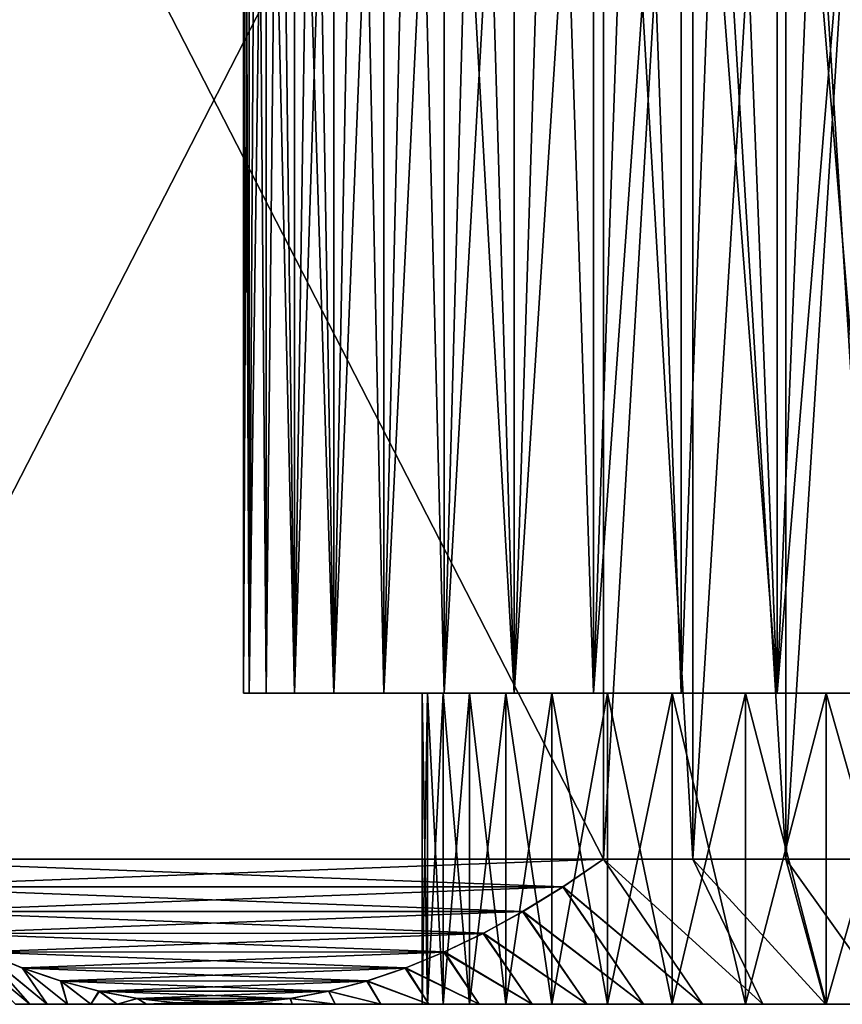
# Model space of a CAD drawing. Header units: metres. Extents: x -105 to 105, y -68 to 103.
# Tile 50 of 256: x -89 to -82, y 68 to 77. Entities that reach past the tile are written whole.
import ezdxf

# ---------------------------------------------------------------- set-up
doc = ezdxf.new("R2010")
doc.units = ezdxf.units.M
doc.layers.add('solid_FIT-BATH-150_SW0001', color=7, linetype='CONTINUOUS')

msp = doc.modelspace()

# ---------------------------------------------------------------- linework, layer by layer
at = {"layer": 'solid_FIT-BATH-150_SW0001'}
for points in [[(-84.17543, 82.82724, 12.404189), (-90.939308, 82.82724, 0.688814), (-90.939308, 69.644539, 0.688814)], [(-84.17543, 69.644539, -13.811186), (-90.939308, 69.644539, -2.095811), (-90.939308, 82.82724, -2.095811)], [(-84.17543, 69.644539, -13.811186), (-90.939308, 82.82724, -2.095811), (-84.17543, 82.82724, -13.811186)], [(-84.17543, 82.82724, 12.404189), (-90.939308, 69.644539, 0.688814), (-84.17543, 69.644539, 12.404189)], [(-84.17543, 82.82724, 12.404189), (-84.17543, 69.644539, 12.404189), (-83.399002, 69.644539, 12.914751)], [(-83.399002, 82.82724, 12.914751), (-84.17543, 82.82724, 12.404189), (-83.399002, 69.644539, 12.914751)], [(-84.17543, 69.644539, -13.811186), (-84.17543, 82.82724, -13.811186), (-83.399002, 82.82724, -14.321748)], [(-83.399002, 69.644539, -14.321748), (-84.17543, 69.644539, -13.811186), (-83.399002, 82.82724, -14.321748)], [(-83.399002, 82.82724, 12.914751), (-83.399002, 69.644539, 12.914751), (-82.594246, 69.644539, 13.379377)], [(-82.594246, 82.82724, 13.379377), (-83.399002, 82.82724, 12.914751), (-82.594246, 69.644539, 13.379377)], [(-83.399002, 69.644539, -14.321748), (-83.399002, 82.82724, -14.321748), (-82.594246, 82.82724, -14.786374)], [(-82.594246, 69.644539, -14.786374), (-83.399002, 69.644539, -14.321748), (-82.594246, 82.82724, -14.786374)], [(-82.594246, 82.82724, 13.379377), (-82.594246, 69.644539, 13.379377), (-81.763878, 69.644539, 13.796501)], [(-82.594246, 82.82724, 13.379377), (-81.763878, 69.644539, 13.796501), (-81.763878, 82.82724, 13.796501)], [(-82.594246, 69.644539, -14.786374), (-81.763878, 82.82724, -15.203499), (-81.763878, 69.644539, -15.203499)], [(-82.594246, 69.644539, -14.786374), (-82.594246, 82.82724, -14.786374), (-81.763878, 82.82724, -15.203499)], [(-87.250488, 81.834221, 0.399042), (-87.25032, 71.085892, 0.400393), (-87.300003, 71.085892, -0.703498)], [(-87.300003, 81.834221, -0.703498), (-87.300003, 71.085892, -0.703498), (-87.25032, 71.085892, -1.807373)], [(-87.287613, 81.834221, -0.151673), (-87.300003, 71.085892, -0.703498), (-87.300003, 81.834221, -0.703498)], [(-87.287613, 81.834221, -0.151673), (-87.250488, 81.834221, 0.399042), (-87.300003, 71.085892, -0.703498)], [(-87.287613, 81.834221, -1.255324), (-87.300003, 81.834221, -0.703498), (-87.25032, 71.085892, -1.807373)], [(-87.287613, 81.834221, -1.255324), (-87.25032, 71.085892, -1.807373), (-87.250488, 81.834221, -1.806039)], [(-87.250488, 81.834221, 0.399042), (-87.18869, 81.834221, 0.947538), (-87.25032, 71.085892, 0.400393)], [(-87.250488, 81.834221, -1.806039), (-87.25032, 71.085892, -1.807373), (-87.18869, 81.834221, -2.354534)], [(-87.102341, 81.834221, 1.492709), (-87.102325, 71.085892, 1.492555), (-87.25032, 71.085892, 0.400393)], [(-87.18869, 81.834221, 0.947538), (-87.102341, 81.834221, 1.492709), (-87.25032, 71.085892, 0.400393)], [(-87.18869, 81.834221, -2.354534), (-87.25032, 71.085892, -1.807373), (-87.102333, 71.085892, -2.899518)], [(-87.18869, 81.834221, -2.354534), (-87.102333, 71.085892, -2.899518), (-87.102341, 81.834221, -2.899706)], [(-87.102341, 81.834221, 1.492709), (-86.991623, 81.834221, 2.033458), (-87.102325, 71.085892, 1.492555)], [(-87.102341, 81.834221, -2.899706), (-87.102333, 71.085892, -2.899518), (-86.856911, 71.085892, -3.975021)], [(-87.102341, 81.834221, -2.899706), (-86.856911, 71.085892, -3.975021), (-86.991623, 81.834221, -3.440455)], [(-86.991623, 81.834221, 2.033458), (-86.856895, 71.085892, 2.568079), (-87.102325, 71.085892, 1.492555)], [(-86.991623, 81.834221, 2.033458), (-86.856758, 81.834221, 2.568698), (-86.856895, 71.085892, 2.568079)], [(-86.991623, 81.834221, -3.440455), (-86.856911, 71.085892, -3.975021), (-86.856758, 81.834221, -3.975694)], [(-86.856758, 81.834221, -3.975694), (-86.856911, 71.085892, -3.975021), (-86.515396, 71.085892, -5.026103)], [(-86.515717, 81.834221, 3.618346), (-86.515358, 71.085892, 3.619195), (-86.856895, 71.085892, 2.568079)], [(-86.698013, 81.834221, 3.097349), (-86.515717, 81.834221, 3.618346), (-86.856895, 71.085892, 2.568079)], [(-86.856758, 81.834221, 2.568698), (-86.698013, 81.834221, 3.097349), (-86.856895, 71.085892, 2.568079)], [(-86.856758, 81.834221, -3.975694), (-86.515396, 71.085892, -5.026103), (-86.698013, 81.834221, -4.504345)], [(-86.698013, 81.834221, -4.504345), (-86.515396, 71.085892, -5.026103), (-86.515717, 81.834221, -5.025343)], [(-86.515717, 81.834221, 3.618346), (-86.310219, 81.834221, 4.130641), (-86.515358, 71.085892, 3.619195)], [(-86.515717, 81.834221, -5.025343), (-86.515396, 71.085892, -5.026103), (-86.310219, 81.834221, -5.537638)], [(-86.310219, 81.834221, -5.537638), (-86.515396, 71.085892, -5.026103), (-86.081779, 71.085892, -6.040457)], [(-86.081955, 81.834221, 4.633201), (-86.081741, 71.085892, 4.633541), (-86.515358, 71.085892, 3.619195)], [(-86.310219, 81.834221, 4.130641), (-86.081955, 81.834221, 4.633201), (-86.515358, 71.085892, 3.619195)], [(-86.310219, 81.834221, -5.537638), (-86.081779, 71.085892, -6.040457), (-86.081955, 81.834221, -6.040197)], [(-86.081955, 81.834221, 4.633201), (-85.831367, 81.834221, 5.125014), (-86.081741, 71.085892, 4.633541)], [(-86.081955, 81.834221, -6.040197), (-86.081779, 71.085892, -6.040457), (-85.831367, 81.834221, -6.532011)], [(-85.831367, 81.834221, -6.532011), (-86.081779, 71.085892, -6.040457), (-85.559166, 71.085892, -7.011631)], [(-85.55896, 81.834221, 5.60509), (-85.559097, 71.085892, 5.60474), (-86.081741, 71.085892, 4.633541)], [(-85.831367, 81.834221, 5.125014), (-85.55896, 81.834221, 5.60509), (-86.081741, 71.085892, 4.633541)], [(-85.831367, 81.834221, -6.532011), (-85.559166, 71.085892, -7.011631), (-85.55896, 81.834221, -7.012087)], [(-85.55896, 81.834221, -7.012087), (-85.559166, 71.085892, -7.011631), (-84.950905, 71.085892, -7.933261)], [(-84.950958, 81.834221, 6.52619), (-84.950775, 71.085892, 6.526443), (-85.559097, 71.085892, 5.60474)], [(-85.265297, 81.834221, 6.072463), (-84.950958, 81.834221, 6.52619), (-85.559097, 71.085892, 5.60474)], [(-85.55896, 81.834221, 5.60509), (-85.265297, 81.834221, 6.072463), (-85.559097, 71.085892, 5.60474)], [(-85.55896, 81.834221, -7.012087), (-84.950905, 71.085892, -7.933261), (-85.265297, 81.834221, -7.479459)], [(-85.265297, 81.834221, -7.479459), (-84.950905, 71.085892, -7.933261), (-84.950958, 81.834221, -7.933187)], [(-84.950958, 81.834221, 6.52619), (-84.616585, 81.834221, 6.965358), (-84.950775, 71.085892, 6.526443)], [(-84.950958, 81.834221, -7.933187), (-84.950905, 71.085892, -7.933261), (-84.616585, 81.834221, -8.372355)], [(-84.616585, 81.834221, -8.372355), (-84.950905, 71.085892, -7.933261), (-84.262367, 71.085892, -8.796528)], [(-84.262833, 81.834221, 7.389083), (-84.262268, 71.085892, 7.38965), (-84.950775, 71.085892, 6.526443)], [(-84.616585, 81.834221, 6.965358), (-84.262833, 81.834221, 7.389083), (-84.950775, 71.085892, 6.526443)], [(-84.616585, 81.834221, -8.372355), (-84.262367, 71.085892, -8.796528), (-84.262833, 81.834221, -8.79608)], [(-84.262833, 81.834221, 7.389083), (-83.890434, 81.834221, 7.796511), (-84.262268, 71.085892, 7.38965)], [(-84.262833, 81.834221, -8.79608), (-84.262367, 71.085892, -8.796528), (-83.890434, 81.834221, -9.203507)], [(-83.890434, 81.834221, -9.203507), (-84.262367, 71.085892, -8.796528), (-83.500244, 71.085892, -9.593655)], [(-83.50013, 81.834221, 8.186821), (-83.500137, 71.085892, 8.186758), (-84.262268, 71.085892, 7.38965)], [(-83.890434, 81.834221, 7.796511), (-83.50013, 81.834221, 8.186821), (-84.262268, 71.085892, 7.38965)], [(-83.890434, 81.834221, -9.203507), (-83.500244, 71.085892, -9.593655), (-83.50013, 81.834221, -9.593818)], [(-83.50013, 81.834221, -9.593818), (-83.500244, 71.085892, -9.593655), (-82.66954, 71.085892, -10.319492)], [(-83.092705, 81.834221, 8.559227), (-82.669395, 71.085892, 8.91261), (-83.500137, 71.085892, 8.186758)], [(-83.50013, 81.834221, 8.186821), (-83.092705, 81.834221, 8.559227), (-83.500137, 71.085892, 8.186758)], [(-83.50013, 81.834221, -9.593818), (-82.66954, 71.085892, -10.319492), (-83.092705, 81.834221, -9.966224)], [(-83.092705, 81.834221, 8.559227), (-82.668983, 81.834221, 8.912979), (-82.669395, 71.085892, 8.91261)], [(-83.092705, 81.834221, -9.966224), (-82.66954, 71.085892, -10.319492), (-82.668983, 81.834221, -10.319976)], [(-82.668983, 81.834221, -10.319976), (-82.66954, 71.085892, -10.319492), (-81.775444, 71.085892, -10.969099)], [(-81.776093, 81.834221, 9.561713), (-81.775299, 71.085892, 9.562198), (-82.669395, 71.085892, 8.91261)], [(-82.22982, 81.834221, 9.247366), (-81.776093, 81.834221, 9.561713), (-82.669395, 71.085892, 8.91261)], [(-82.668983, 81.834221, 8.912979), (-82.22982, 81.834221, 9.247366), (-82.669395, 71.085892, 8.91261)], [(-82.668983, 81.834221, -10.319976), (-81.775444, 71.085892, -10.969099), (-82.22982, 81.834221, -10.654363)], [(-82.22982, 81.834221, -10.654363), (-81.775444, 71.085892, -10.969099), (-81.776093, 81.834221, -10.96871)], [(-87.300003, 71.085892, -0.703498), (-85.75, 71.085892, -0.703498), (-85.703972, 71.085892, -1.696703)], [(-87.300003, 71.085892, -0.703498), (-87.25032, 71.085892, 0.400393), (-85.75, 71.085892, -0.703498)], [(-87.25032, 71.085892, -1.807373), (-87.300003, 71.085892, -0.703498), (-85.703972, 71.085892, -1.696703)], [(-87.25032, 71.085892, 0.400393), (-85.566971, 71.085892, 1.271545), (-85.703972, 71.085892, 0.289691)], [(-87.25032, 71.085892, 0.400393), (-87.102325, 71.085892, 1.492555), (-85.566971, 71.085892, 1.271545)], [(-87.25032, 71.085892, 0.400393), (-85.703972, 71.085892, 0.289691), (-85.75, 71.085892, -0.703498)], [(-87.25032, 71.085892, -1.807373), (-85.703972, 71.085892, -1.696703), (-85.566963, 71.085892, -2.678575)], [(-87.102333, 71.085892, -2.899518), (-87.25032, 71.085892, -1.807373), (-85.566963, 71.085892, -2.678575)], [(-87.102333, 71.085892, -2.899518), (-85.566963, 71.085892, -2.678575), (-85.33979, 71.085892, -3.644712)], [(-86.856911, 71.085892, -3.975021), (-87.102333, 71.085892, -2.899518), (-85.33979, 71.085892, -3.644712)], [(-87.102325, 71.085892, 1.492555), (-85.339806, 71.085892, 2.23766), (-85.566971, 71.085892, 1.271545)], [(-87.102325, 71.085892, 1.492555), (-86.856895, 71.085892, 2.568079), (-85.339806, 71.085892, 2.23766)], [(-86.856911, 71.085892, -3.975021), (-85.33979, 71.085892, -3.644712), (-85.02372, 71.085892, -4.58764)], [(-86.515396, 71.085892, -5.026103), (-86.856911, 71.085892, -3.975021), (-85.02372, 71.085892, -4.58764)], [(-86.856895, 71.085892, 2.568079), (-85.02375, 71.085892, 3.180558), (-85.339806, 71.085892, 2.23766)], [(-86.856895, 71.085892, 2.568079), (-86.515358, 71.085892, 3.619195), (-85.02375, 71.085892, 3.180558)], [(-86.515396, 71.085892, -5.026103), (-85.02372, 71.085892, -4.58764), (-84.622894, 71.085892, -5.495338)], [(-86.081779, 71.085892, -6.040457), (-86.515396, 71.085892, -5.026103), (-84.622894, 71.085892, -5.495338)], [(-86.515358, 71.085892, 3.619195), (-84.62294, 71.085892, 4.088253), (-85.02375, 71.085892, 3.180558)], [(-86.515358, 71.085892, 3.619195), (-86.081741, 71.085892, 4.633541), (-84.62294, 71.085892, 4.088253)], [(-86.081779, 71.085892, -6.040457), (-84.622894, 71.085892, -5.495338), (-84.140076, 71.085892, -6.362138)], [(-85.559166, 71.085892, -7.011631), (-86.081779, 71.085892, -6.040457), (-84.140076, 71.085892, -6.362138)], [(-86.081741, 71.085892, 4.633541), (-84.140144, 71.085892, 4.955034), (-84.62294, 71.085892, 4.088253)], [(-86.081741, 71.085892, 4.633541), (-85.559097, 71.085892, 5.60474), (-84.140144, 71.085892, 4.955034)], [(-85.703972, 71.085892, 0.289691), (-85.703972, 68.385887, 0.289707), (-85.75, 68.385887, -0.703498)], [(-85.75, 71.085892, -0.703498), (-85.75, 68.385887, -0.703498), (-85.703972, 68.385887, -1.696688)], [(-85.75, 71.085892, -0.703498), (-85.703972, 71.085892, 0.289691), (-85.75, 68.385887, -0.703498)], [(-85.703972, 71.085892, -1.696703), (-85.75, 71.085892, -0.703498), (-85.703972, 68.385887, -1.696688)], [(-85.566971, 71.085892, 1.271545), (-85.566963, 68.385887, 1.271578), (-85.703972, 68.385887, 0.289707)], [(-85.703972, 71.085892, 0.289691), (-85.566971, 71.085892, 1.271545), (-85.703972, 68.385887, 0.289707)], [(-85.703972, 71.085892, -1.696703), (-85.703972, 68.385887, -1.696688), (-85.566971, 68.385887, -2.678541)], [(-85.566963, 71.085892, -2.678575), (-85.703972, 71.085892, -1.696703), (-85.566971, 68.385887, -2.678541)], [(-85.566971, 71.085892, 1.271545), (-85.339806, 71.085892, 2.23766), (-85.566963, 68.385887, 1.271578)], [(-85.566963, 71.085892, -2.678575), (-85.566971, 68.385887, -2.678541), (-85.339806, 68.385887, -3.644656)], [(-85.339806, 71.085892, 2.23766), (-85.33979, 68.385887, 2.237715), (-85.566963, 68.385887, 1.271578)], [(-85.33979, 71.085892, -3.644712), (-85.566963, 71.085892, -2.678575), (-85.339806, 68.385887, -3.644656)], [(-85.559166, 71.085892, -7.011631), (-84.140076, 71.085892, -6.362138), (-83.578255, 71.085892, -7.182376)], [(-84.950905, 71.085892, -7.933261), (-85.559166, 71.085892, -7.011631), (-83.578255, 71.085892, -7.182376)], [(-85.559097, 71.085892, 5.60474), (-83.578384, 71.085892, 5.775209), (-84.140144, 71.085892, 4.955034)], [(-85.559097, 71.085892, 5.60474), (-84.950775, 71.085892, 6.526443), (-83.578384, 71.085892, 5.775209)], [(-85.339806, 71.085892, 2.23766), (-85.02375, 71.085892, 3.180558), (-85.33979, 68.385887, 2.237715)], [(-85.33979, 71.085892, -3.644712), (-85.339806, 68.385887, -3.644656), (-85.02375, 68.385887, -4.587554)], [(-85.02375, 71.085892, 3.180558), (-85.02372, 68.385887, 3.180644), (-85.33979, 68.385887, 2.237715)], [(-85.02372, 71.085892, -4.58764), (-85.33979, 71.085892, -3.644712), (-85.02375, 68.385887, -4.587554)], [(-85.02375, 71.085892, 3.180558), (-84.62294, 71.085892, 4.088253), (-85.02372, 68.385887, 3.180644)], [(-85.02372, 71.085892, -4.58764), (-85.02375, 68.385887, -4.587554), (-84.62294, 68.385887, -5.49525)], [(-84.62294, 71.085892, 4.088253), (-84.622894, 68.385887, 4.088341), (-85.02372, 68.385887, 3.180644)], [(-84.622894, 71.085892, -5.495338), (-85.02372, 71.085892, -4.58764), (-84.62294, 68.385887, -5.49525)], [(-84.950905, 71.085892, -7.933261), (-83.578255, 71.085892, -7.182376), (-82.943932, 71.085892, -7.946107)], [(-84.950905, 71.085892, -7.933261), (-82.943932, 71.085892, -7.946107), (-82.242416, 71.085892, -8.647596)], [(-84.262367, 71.085892, -8.796528), (-84.950905, 71.085892, -7.933261), (-82.242416, 71.085892, -8.647596)], [(-84.950775, 71.085892, 6.526443), (-82.944038, 71.085892, 6.538987), (-83.578384, 71.085892, 5.775209)], [(-84.950775, 71.085892, 6.526443), (-84.262268, 71.085892, 7.38965), (-82.944038, 71.085892, 6.538987)], [(-84.62294, 71.085892, 4.088253), (-84.140144, 71.085892, 4.955034), (-84.622894, 68.385887, 4.088341)], [(-84.622894, 71.085892, -5.495338), (-84.62294, 68.385887, -5.49525), (-84.140144, 68.385887, -6.362031)], [(-84.140144, 71.085892, 4.955034), (-84.140076, 68.385887, 4.955142), (-84.622894, 68.385887, 4.088341)], [(-84.140076, 71.085892, -6.362138), (-84.622894, 71.085892, -5.495338), (-84.140144, 68.385887, -6.362031)], [(-84.262367, 71.085892, -8.796528), (-82.242416, 71.085892, -8.647596), (-81.478592, 71.085892, -9.28197)], [(-83.500244, 71.085892, -9.593655), (-84.262367, 71.085892, -8.796528), (-81.478592, 71.085892, -9.28197)], [(-84.262268, 71.085892, 7.38965), (-81.478798, 71.085892, 7.874815), (-82.242554, 71.085892, 7.240481)], [(-84.262268, 71.085892, 7.38965), (-83.500137, 71.085892, 8.186758), (-81.478798, 71.085892, 7.874815)], [(-84.262268, 71.085892, 7.38965), (-82.242554, 71.085892, 7.240481), (-82.944038, 71.085892, 6.538987)], [(-84.140144, 71.085892, 4.955034), (-83.578384, 71.085892, 5.775209), (-84.140076, 68.385887, 4.955142)], [(-84.140076, 71.085892, -6.362138), (-84.140144, 68.385887, -6.362031), (-83.578384, 68.385887, -7.182206)], [(-83.578384, 71.085892, 5.775209), (-83.578255, 68.385887, 5.77538), (-84.140076, 68.385887, 4.955142)], [(-83.578255, 71.085892, -7.182376), (-84.140076, 71.085892, -6.362138), (-83.578384, 68.385887, -7.182206)], [(-83.578384, 71.085892, 5.775209), (-82.944038, 71.085892, 6.538987), (-83.578255, 68.385887, 5.77538)], [(-83.578255, 71.085892, -7.182376), (-83.578384, 68.385887, -7.182206), (-82.944038, 68.385887, -7.945984)], [(-82.944038, 71.085892, 6.538987), (-82.943932, 68.385887, 6.539111), (-83.578255, 68.385887, 5.77538)], [(-82.943932, 71.085892, -7.946107), (-83.578255, 71.085892, -7.182376), (-82.944038, 68.385887, -7.945984)], [(-83.500244, 71.085892, -9.593655), (-81.478592, 71.085892, -9.28197), (-80.658447, 71.085892, -9.843697)], [(-82.66954, 71.085892, -10.319492), (-83.500244, 71.085892, -9.593655), (-80.658447, 71.085892, -9.843697)], [(-83.500137, 71.085892, 8.186758), (-80.6586, 71.085892, 8.4366), (-81.478798, 71.085892, 7.874815)], [(-83.500137, 71.085892, 8.186758), (-82.669395, 71.085892, 8.91261), (-80.6586, 71.085892, 8.4366)], [(-82.944038, 71.085892, 6.538987), (-82.242554, 71.085892, 7.240481), (-82.943932, 68.385887, 6.539111)], [(-82.943932, 71.085892, -7.946107), (-82.944038, 68.385887, -7.945984), (-82.242554, 68.385887, -8.647478)], [(-82.242554, 71.085892, 7.240481), (-82.242416, 68.385887, 7.2406), (-82.943932, 68.385887, 6.539111)], [(-82.242416, 71.085892, -8.647596), (-82.943932, 71.085892, -7.946107), (-82.242554, 68.385887, -8.647478)], [(-82.66954, 71.085892, -10.319492), (-80.658447, 71.085892, -9.843697), (-79.791664, 71.085892, -10.326477)], [(-82.66954, 71.085892, -10.319492), (-79.791664, 71.085892, -10.326477), (-78.883957, 71.085892, -10.72729)], [(-81.775444, 71.085892, -10.969099), (-82.66954, 71.085892, -10.319492), (-78.883957, 71.085892, -10.72729)], [(-82.669395, 71.085892, 8.91261), (-79.791817, 71.085892, 8.919407), (-80.6586, 71.085892, 8.4366)], [(-82.669395, 71.085892, 8.91261), (-81.775299, 71.085892, 9.562198), (-79.791817, 71.085892, 8.919407)], [(-82.242554, 71.085892, 7.240481), (-81.478798, 71.085892, 7.874815), (-82.242416, 68.385887, 7.2406)], [(-82.242416, 71.085892, -8.647596), (-82.242554, 68.385887, -8.647478), (-81.478798, 68.385887, -9.281811)], [(-81.478798, 71.085892, 7.874815), (-81.478592, 68.385887, 7.874974), (-82.242416, 68.385887, 7.2406)], [(-81.478592, 71.085892, -9.28197), (-82.242416, 71.085892, -8.647596), (-81.478798, 68.385887, -9.281811)], [(-84.529091, 69.404541, -13.198624), (-90.587997, 69.406006, -2.704298), (-90.939308, 69.644539, -2.095811)], [(-84.17543, 69.644539, -13.811186), (-84.529091, 69.404541, -13.198624), (-90.939308, 69.644539, -2.095811)], [(-84.17543, 69.644539, 12.404189), (-90.939308, 69.644539, 0.688814), (-90.58564, 69.404541, 1.301376)], [(-84.17543, 69.644539, 12.404189), (-90.58564, 69.404541, 1.301376), (-84.526741, 69.406006, 11.795703)], [(-84.17543, 69.644539, -13.811186), (-83.316887, 68.385887, -12.581175), (-84.529091, 69.404541, -13.198624)], [(-84.17543, 69.644539, 12.404189), (-84.526741, 69.406006, 11.795703), (-83.316887, 68.385887, 11.174178)], [(-84.17543, 69.644539, 12.404189), (-83.316887, 68.385887, 11.174178), (-82.791504, 68.385887, 11.525227)], [(-83.399002, 69.644539, 12.914751), (-84.17543, 69.644539, 12.404189), (-82.791504, 68.385887, 11.525227)], [(-84.17543, 69.644539, -13.811186), (-82.791504, 68.385887, -12.932223), (-83.316887, 68.385887, -12.581175)], [(-83.399002, 69.644539, -14.321748), (-82.791504, 68.385887, -12.932223), (-84.17543, 69.644539, -13.811186)], [(-83.399002, 69.644539, 12.914751), (-82.791504, 68.385887, 11.525227), (-82.249947, 68.385887, 11.853778)], [(-82.594246, 69.644539, 13.379377), (-83.399002, 69.644539, 12.914751), (-82.249947, 68.385887, 11.853778)], [(-83.399002, 69.644539, -14.321748), (-82.249947, 68.385887, -13.260775), (-82.791504, 68.385887, -12.932223)], [(-82.594246, 69.644539, -14.786374), (-82.249947, 68.385887, -13.260775), (-83.399002, 69.644539, -14.321748)], [(-82.594246, 69.644539, 13.379377), (-82.249947, 68.385887, 11.853778), (-81.694633, 68.385887, 12.158502)], [(-82.594246, 69.644539, 13.379377), (-81.694633, 68.385887, 12.158502), (-81.763878, 69.644539, 13.796501)], [(-82.594246, 69.644539, -14.786374), (-81.694633, 68.385887, -13.565498), (-82.249947, 68.385887, -13.260775)], [(-82.594246, 69.644539, -14.786374), (-81.763878, 69.644539, -15.203499), (-81.694633, 68.385887, -13.565498)], [(-84.529091, 69.404541, -13.198624), (-90.240891, 69.192604, -3.305507), (-90.587997, 69.406006, -2.704298)], [(-84.526741, 69.406006, 11.795703), (-90.58564, 69.404541, 1.301376), (-84.873848, 69.192604, 11.194493)], [(-84.873848, 69.192604, 11.194493), (-90.58564, 69.404541, 1.301376), (-90.236847, 69.190247, 1.905513)], [(-84.529091, 69.404541, -13.198624), (-84.877892, 69.190247, -12.594487), (-90.240891, 69.192604, -3.305507)], [(-84.529091, 69.404541, -13.198624), (-83.827126, 68.385887, -12.207033), (-84.877892, 69.190247, -12.594487)], [(-84.526741, 69.406006, 11.795703), (-84.873848, 69.192604, 11.194493), (-83.827126, 68.385887, 10.800036)], [(-84.529091, 69.404541, -13.198624), (-83.316887, 68.385887, -12.581175), (-83.827126, 68.385887, -12.207033)], [(-84.526741, 69.406006, 11.795703), (-83.827126, 68.385887, 10.800036), (-83.316887, 68.385887, 11.174178)], [(-84.877892, 69.190247, -12.594487), (-89.898369, 69.00441, -3.898762), (-90.240891, 69.192604, -3.305507)], [(-84.873848, 69.192604, 11.194493), (-90.236847, 69.190247, 1.905513), (-85.216362, 69.00441, 10.601238)], [(-85.216362, 69.00441, 10.601238), (-90.236847, 69.190247, 1.905513), (-89.893333, 69.001808, 2.500485)], [(-84.877892, 69.190247, -12.594487), (-85.221397, 69.001808, -11.999516), (-89.898369, 69.00441, -3.898762)], [(-84.877892, 69.190247, -12.594487), (-84.320107, 68.385887, -11.811408), (-85.221397, 69.001808, -11.999516)], [(-84.873848, 69.192604, 11.194493), (-85.216362, 69.00441, 10.601238), (-84.320107, 68.385887, 10.404411)], [(-84.877892, 69.190247, -12.594487), (-83.827126, 68.385887, -12.207033), (-84.320107, 68.385887, -11.811408)], [(-84.873848, 69.192604, 11.194493), (-84.320107, 68.385887, 10.404411), (-83.827126, 68.385887, 10.800036)], [(-89.156288, 68.385887, -3.841474), (-89.898369, 69.00441, -3.898762), (-89.559273, 68.841202, -4.486094)], [(-85.221397, 69.001808, -11.999516), (-89.559273, 68.841202, -4.486094), (-89.898369, 69.00441, -3.898762)], [(-89.156288, 68.385887, -3.841474), (-89.279785, 68.385887, -3.22099), (-89.898369, 69.00441, -3.898762)], [(-85.216362, 69.00441, 10.601238), (-89.893333, 69.001808, 2.500485), (-85.555458, 68.841202, 10.013906)], [(-89.156288, 68.385887, 2.434477), (-89.553841, 68.838776, 3.088514), (-89.893333, 69.001808, 2.500485)], [(-85.555458, 68.841202, 10.013906), (-89.893333, 69.001808, 2.500485), (-89.553841, 68.838776, 3.088514)], [(-89.279785, 68.385887, 1.813994), (-89.156288, 68.385887, 2.434477), (-89.893333, 69.001808, 2.500485)], [(-85.221397, 69.001808, -11.999516), (-85.560898, 68.838776, -11.411486), (-89.559273, 68.841202, -4.486094)], [(-85.221397, 69.001808, -11.999516), (-84.795715, 68.385887, -11.394218), (-85.560898, 68.838776, -11.411486)], [(-85.216362, 69.00441, 10.601238), (-85.555458, 68.841202, 10.013906), (-84.795715, 68.385887, 9.987222)], [(-85.221397, 69.001808, -11.999516), (-84.320107, 68.385887, -11.811408), (-84.795715, 68.385887, -11.394218)], [(-85.216362, 69.00441, 10.601238), (-84.795715, 68.385887, 9.987222), (-84.320107, 68.385887, 10.404411)], [(-89.005707, 68.385887, -4.45697), (-89.559273, 68.841202, -4.486094), (-89.22274, 68.702736, -5.068995)], [(-85.560898, 68.838776, -11.411486), (-89.22274, 68.702736, -5.068995), (-89.559273, 68.841202, -4.486094)], [(-89.005707, 68.385887, -4.45697), (-89.156288, 68.385887, -3.841474), (-89.559273, 68.841202, -4.486094)], [(-85.555458, 68.841202, 10.013906), (-89.553841, 68.838776, 3.088514), (-85.891998, 68.702736, 9.431005)], [(-89.005707, 68.385887, 3.049974), (-89.217415, 68.700737, 3.671211), (-89.553841, 68.838776, 3.088514)], [(-85.891998, 68.702736, 9.431005), (-89.553841, 68.838776, 3.088514), (-89.217415, 68.700737, 3.671211)], [(-89.156288, 68.385887, 2.434477), (-89.005707, 68.385887, 3.049974), (-89.553841, 68.838776, 3.088514)], [(-85.560898, 68.838776, -11.411486), (-85.897316, 68.700737, -10.82879), (-89.22274, 68.702736, -5.068995)], [(-85.560898, 68.838776, -11.411486), (-85.253456, 68.385887, -10.956059), (-85.897316, 68.700737, -10.82879)], [(-85.555458, 68.841202, 10.013906), (-85.891998, 68.702736, 9.431005), (-85.253456, 68.385887, 9.549062)], [(-85.560898, 68.838776, -11.411486), (-84.795715, 68.385887, -11.394218), (-85.253456, 68.385887, -10.956059)], [(-85.555458, 68.841202, 10.013906), (-85.253456, 68.385887, 9.549062), (-84.795715, 68.385887, 9.987222)], [(-88.828865, 68.385887, -5.063832), (-89.22274, 68.702736, -5.068995), (-88.888214, 68.58918, -5.648411)], [(-85.897316, 68.700737, -10.82879), (-88.888214, 68.58918, -5.648411), (-89.22274, 68.702736, -5.068995)], [(-88.828865, 68.385887, -5.063832), (-89.005707, 68.385887, -4.45697), (-89.22274, 68.702736, -5.068995)], [(-85.891998, 68.702736, 9.431005), (-89.217415, 68.700737, 3.671211), (-86.226524, 68.58918, 8.851589)], [(-88.828865, 68.385887, 3.656835), (-88.883446, 68.587738, 4.249674), (-89.217415, 68.700737, 3.671211)], [(-86.226524, 68.58918, 8.851589), (-89.217415, 68.700737, 3.671211), (-88.883446, 68.587738, 4.249674)], [(-89.005707, 68.385887, 3.049974), (-88.828865, 68.385887, 3.656835), (-89.217415, 68.700737, 3.671211)], [(-85.897316, 68.700737, -10.82879), (-86.231293, 68.587738, -10.250326), (-88.888214, 68.58918, -5.648411)], [(-85.897316, 68.700737, -10.82879), (-85.69059, 68.385887, -10.499477), (-86.231293, 68.587738, -10.250326)], [(-85.891998, 68.702736, 9.431005), (-86.226524, 68.58918, 8.851589), (-85.69059, 68.385887, 9.092481)], [(-85.897316, 68.700737, -10.82879), (-85.253456, 68.385887, -10.956059), (-85.69059, 68.385887, -10.499477)], [(-85.891998, 68.702736, 9.431005), (-85.69059, 68.385887, 9.092481), (-85.253456, 68.385887, 9.549062)], [(-88.625443, 68.385887, -5.662946), (-88.888214, 68.58918, -5.648411), (-88.555099, 68.500542, -6.225384)], [(-86.231293, 68.587738, -10.250326), (-88.555099, 68.500542, -6.225384), (-88.888214, 68.58918, -5.648411)], [(-88.625443, 68.385887, -5.662946), (-88.828865, 68.385887, -5.063832), (-88.888214, 68.58918, -5.648411)], [(-86.226524, 68.58918, 8.851589), (-88.883446, 68.587738, 4.249674), (-86.559639, 68.500542, 8.274616)], [(-88.625443, 68.385887, 4.255949), (-88.551231, 68.499649, 4.825086), (-88.883446, 68.587738, 4.249674)], [(-86.559639, 68.500542, 8.274616), (-88.883446, 68.587738, 4.249674), (-88.551231, 68.499649, 4.825086)], [(-88.828865, 68.385887, 3.656835), (-88.625443, 68.385887, 4.255949), (-88.883446, 68.587738, 4.249674)], [(-86.231293, 68.587738, -10.250326), (-86.563507, 68.499649, -9.674914), (-88.555099, 68.500542, -6.225384)], [(-86.231293, 68.587738, -10.250326), (-86.107727, 68.385887, -10.023756), (-86.563507, 68.499649, -9.674914)], [(-86.226524, 68.58918, 8.851589), (-86.559639, 68.500542, 8.274616), (-86.107727, 68.385887, 8.616759)], [(-86.231293, 68.587738, -10.250326), (-85.69059, 68.385887, -10.499477), (-86.107727, 68.385887, -10.023756)], [(-86.226524, 68.58918, 8.851589), (-86.107727, 68.385887, 8.616759), (-85.69059, 68.385887, 9.092481)], [(-88.396172, 68.385887, -6.252597), (-88.625443, 68.385887, -5.662946), (-88.555099, 68.500542, -6.225384)], [(-88.625443, 68.385887, 4.255949), (-88.396172, 68.385887, 4.8456), (-88.551231, 68.499649, 4.825086)], [(-88.396172, 68.385887, -6.252597), (-88.555099, 68.500542, -6.225384), (-88.222694, 68.437012, -6.801115)], [(-86.563507, 68.499649, -9.674914), (-88.222694, 68.437012, -6.801115), (-88.555099, 68.500542, -6.225384)], [(-86.559639, 68.500542, 8.274616), (-88.551231, 68.499649, 4.825086), (-86.892036, 68.437012, 7.698885)], [(-88.396172, 68.385887, 4.8456), (-88.219986, 68.4366, 5.398814), (-88.551231, 68.499649, 4.825086)], [(-86.892036, 68.437012, 7.698885), (-88.551231, 68.499649, 4.825086), (-88.219986, 68.4366, 5.398814)], [(-86.563507, 68.499649, -9.674914), (-86.894753, 68.4366, -9.101186), (-88.222694, 68.437012, -6.801115)], [(-86.563507, 68.499649, -9.674914), (-86.503746, 68.385887, -9.530372), (-86.894753, 68.4366, -9.101186)], [(-86.559639, 68.500542, 8.274616), (-86.892036, 68.437012, 7.698885), (-86.503746, 68.385887, 8.123375)], [(-86.563507, 68.499649, -9.674914), (-86.107727, 68.385887, -10.023756), (-86.503746, 68.385887, -9.530372)], [(-86.559639, 68.500542, 8.274616), (-86.503746, 68.385887, 8.123375), (-86.107727, 68.385887, 8.616759)], [(-89.156288, 68.385887, -3.841474), (-89.156288, 68.385887, 2.434477), (-89.279785, 68.385887, 1.813994)], [(-89.156288, 68.385887, -3.841474), (-89.279785, 68.385887, 1.813994), (-89.279785, 68.385887, -3.22099)], [(-89.005707, 68.385887, -4.45697), (-89.005707, 68.385887, 3.049974), (-89.156288, 68.385887, 2.434477)], [(-89.005707, 68.385887, -4.45697), (-89.156288, 68.385887, 2.434477), (-89.156288, 68.385887, -3.841474)], [(-88.828865, 68.385887, -5.063832), (-88.828865, 68.385887, 3.656835), (-89.005707, 68.385887, 3.049974)], [(-88.828865, 68.385887, -5.063832), (-89.005707, 68.385887, 3.049974), (-89.005707, 68.385887, -4.45697)], [(-88.625443, 68.385887, -5.662946), (-88.625443, 68.385887, 4.255949), (-88.828865, 68.385887, 3.656835)], [(-88.625443, 68.385887, -5.662946), (-88.828865, 68.385887, 3.656835), (-88.828865, 68.385887, -5.063832)], [(-88.396172, 68.385887, -6.252597), (-88.396172, 68.385887, 4.8456), (-88.625443, 68.385887, 4.255949)], [(-88.396172, 68.385887, -6.252597), (-88.625443, 68.385887, 4.255949), (-88.625443, 68.385887, -5.662946)], [(-88.141891, 68.385887, -6.830477), (-88.396172, 68.385887, -6.252597), (-88.222694, 68.437012, -6.801115)], [(-88.396172, 68.385887, 4.8456), (-88.141891, 68.385887, 5.423481), (-88.219986, 68.4366, 5.398814)], [(-88.141891, 68.385887, -6.830477), (-88.141891, 68.385887, 5.423481), (-88.396172, 68.385887, 4.8456)], [(-88.141891, 68.385887, -6.830477), (-88.396172, 68.385887, 4.8456), (-88.396172, 68.385887, -6.252597)], [(-88.141891, 68.385887, -6.830477), (-88.222694, 68.437012, -6.801115), (-87.890007, 68.398819, -7.377347)], [(-86.894753, 68.4366, -9.101186), (-87.890007, 68.398819, -7.377347), (-88.222694, 68.437012, -6.801115)], [(-86.892036, 68.437012, 7.698885), (-88.219986, 68.4366, 5.398814), (-87.224724, 68.398819, 7.122653)], [(-88.141891, 68.385887, 5.423481), (-87.888573, 68.398689, 5.972839), (-88.219986, 68.4366, 5.398814)], [(-87.224724, 68.398819, 7.122653), (-88.219986, 68.4366, 5.398814), (-87.888573, 68.398689, 5.972839)], [(-87.862305, 68.385887, -7.3974), (-88.141891, 68.385887, -6.830477), (-87.890007, 68.398819, -7.377347)], [(-88.141891, 68.385887, 5.423481), (-87.862305, 68.385887, 5.990404), (-87.888573, 68.398689, 5.972839)], [(-87.862305, 68.385887, -7.3974), (-87.862305, 68.385887, 5.990404), (-88.141891, 68.385887, 5.423481)], [(-87.862305, 68.385887, -7.3974), (-88.141891, 68.385887, 5.423481), (-88.141891, 68.385887, -6.830477)], [(-86.894753, 68.4366, -9.101186), (-87.226166, 68.398689, -8.527161), (-87.890007, 68.398819, -7.377347)], [(-87.862305, 68.385887, -7.3974), (-87.890007, 68.398819, -7.377347), (-87.557365, 68.385887, -7.953498)], [(-87.226166, 68.398689, -8.527161), (-87.557365, 68.385887, -7.953498), (-87.890007, 68.398819, -7.377347)], [(-87.224724, 68.398819, 7.122653), (-87.888573, 68.398689, 5.972839), (-87.557365, 68.385887, 6.546502)], [(-87.862305, 68.385887, 5.990404), (-87.557365, 68.385887, 6.546502), (-87.888573, 68.398689, 5.972839)], [(-87.862305, 68.385887, 5.990404), (-87.557365, 68.385887, -7.953498), (-87.557365, 68.385887, 6.546502)], [(-87.862305, 68.385887, -7.3974), (-87.557365, 68.385887, -7.953498), (-87.862305, 68.385887, 5.990404)], [(-87.224724, 68.398819, 7.122653), (-87.557365, 68.385887, 6.546502), (-87.228241, 68.385887, 7.088634)], [(-87.226166, 68.398689, -8.527161), (-87.228241, 68.385887, -8.495631), (-87.557365, 68.385887, -7.953498)], [(-87.228241, 68.385887, -8.495631), (-87.557365, 68.385887, 6.546502), (-87.557365, 68.385887, -7.953498)], [(-87.228241, 68.385887, -8.495631), (-87.228241, 68.385887, 7.088634), (-87.557365, 68.385887, 6.546502)], [(-87.224724, 68.398819, 7.122653), (-87.228241, 68.385887, 7.088634), (-86.877068, 68.385887, 7.614223)], [(-87.226166, 68.398689, -8.527161), (-86.877068, 68.385887, -9.021219), (-87.228241, 68.385887, -8.495631)], [(-86.877068, 68.385887, -9.021219), (-86.877068, 68.385887, 7.614223), (-87.228241, 68.385887, 7.088634)], [(-87.228241, 68.385887, -8.495631), (-86.877068, 68.385887, -9.021219), (-87.228241, 68.385887, 7.088634)], [(-86.894753, 68.4366, -9.101186), (-86.877068, 68.385887, -9.021219), (-87.226166, 68.398689, -8.527161)], [(-86.892036, 68.437012, 7.698885), (-87.224724, 68.398819, 7.122653), (-86.877068, 68.385887, 7.614223)], [(-86.894753, 68.4366, -9.101186), (-86.503746, 68.385887, -9.530372), (-86.877068, 68.385887, -9.021219)], [(-86.892036, 68.437012, 7.698885), (-86.877068, 68.385887, 7.614223), (-86.503746, 68.385887, 8.123375)], [(-86.503746, 68.385887, -9.530372), (-86.503746, 68.385887, 8.123375), (-86.877068, 68.385887, 7.614223)], [(-86.877068, 68.385887, -9.021219), (-86.503746, 68.385887, -9.530372), (-86.877068, 68.385887, 7.614223)], [(-86.107727, 68.385887, -10.023756), (-86.107727, 68.385887, 8.616759), (-86.503746, 68.385887, 8.123375)], [(-86.503746, 68.385887, -9.530372), (-86.107727, 68.385887, -10.023756), (-86.503746, 68.385887, 8.123375)], [(-85.703972, 68.385887, 0.289707), (-85.69059, 68.385887, 9.092481), (-86.107727, 68.385887, 8.616759)], [(-86.107727, 68.385887, -10.023756), (-85.69059, 68.385887, -10.499477), (-86.107727, 68.385887, 8.616759)], [(-85.75, 68.385887, -0.703498), (-86.107727, 68.385887, 8.616759), (-85.69059, 68.385887, -10.499477)], [(-85.75, 68.385887, -0.703498), (-85.703972, 68.385887, 0.289707), (-86.107727, 68.385887, 8.616759)], [(-85.703972, 68.385887, -1.696688), (-85.75, 68.385887, -0.703498), (-85.69059, 68.385887, -10.499477)], [(-85.703972, 68.385887, 0.289707), (-85.566963, 68.385887, 1.271578), (-85.69059, 68.385887, 9.092481)], [(-85.566971, 68.385887, -2.678541), (-85.703972, 68.385887, -1.696688), (-85.69059, 68.385887, -10.499477)], [(-85.33979, 68.385887, 2.237715), (-85.253456, 68.385887, 9.549062), (-85.69059, 68.385887, 9.092481)], [(-85.566963, 68.385887, 1.271578), (-85.33979, 68.385887, 2.237715), (-85.69059, 68.385887, 9.092481)], [(-85.566971, 68.385887, -2.678541), (-85.69059, 68.385887, -10.499477), (-85.253456, 68.385887, -10.956059)], [(-85.339806, 68.385887, -3.644656), (-85.566971, 68.385887, -2.678541), (-85.253456, 68.385887, -10.956059)], [(-85.02375, 68.385887, -4.587554), (-85.339806, 68.385887, -3.644656), (-85.253456, 68.385887, -10.956059)], [(-85.33979, 68.385887, 2.237715), (-85.02372, 68.385887, 3.180644), (-85.253456, 68.385887, 9.549062)], [(-85.02372, 68.385887, 3.180644), (-84.795715, 68.385887, 9.987222), (-85.253456, 68.385887, 9.549062)], [(-85.02375, 68.385887, -4.587554), (-85.253456, 68.385887, -10.956059), (-84.795715, 68.385887, -11.394218)], [(-84.62294, 68.385887, -5.49525), (-85.02375, 68.385887, -4.587554), (-84.795715, 68.385887, -11.394218)], [(-85.02372, 68.385887, 3.180644), (-84.622894, 68.385887, 4.088341), (-84.795715, 68.385887, 9.987222)], [(-84.622894, 68.385887, 4.088341), (-84.320107, 68.385887, 10.404411), (-84.795715, 68.385887, 9.987222)], [(-84.62294, 68.385887, -5.49525), (-84.795715, 68.385887, -11.394218), (-84.320107, 68.385887, -11.811408)], [(-84.140144, 68.385887, -6.362031), (-84.62294, 68.385887, -5.49525), (-84.320107, 68.385887, -11.811408)], [(-84.622894, 68.385887, 4.088341), (-84.140076, 68.385887, 4.955142), (-84.320107, 68.385887, 10.404411)], [(-84.140076, 68.385887, 4.955142), (-83.827126, 68.385887, 10.800036), (-84.320107, 68.385887, 10.404411)], [(-84.140144, 68.385887, -6.362031), (-84.320107, 68.385887, -11.811408), (-83.827126, 68.385887, -12.207033)], [(-83.578384, 68.385887, -7.182206), (-84.140144, 68.385887, -6.362031), (-83.827126, 68.385887, -12.207033)], [(-84.140076, 68.385887, 4.955142), (-83.578255, 68.385887, 5.77538), (-83.827126, 68.385887, 10.800036)], [(-83.578255, 68.385887, 5.77538), (-83.316887, 68.385887, 11.174178), (-83.827126, 68.385887, 10.800036)], [(-83.578384, 68.385887, -7.182206), (-83.827126, 68.385887, -12.207033), (-83.316887, 68.385887, -12.581175)], [(-82.944038, 68.385887, -7.945984), (-83.578384, 68.385887, -7.182206), (-83.316887, 68.385887, -12.581175)], [(-83.578255, 68.385887, 5.77538), (-82.943932, 68.385887, 6.539111), (-83.316887, 68.385887, 11.174178)], [(-82.943932, 68.385887, 6.539111), (-82.791504, 68.385887, 11.525227), (-83.316887, 68.385887, 11.174178)], [(-82.944038, 68.385887, -7.945984), (-83.316887, 68.385887, -12.581175), (-82.791504, 68.385887, -12.932223)], [(-82.944038, 68.385887, -7.945984), (-82.791504, 68.385887, -12.932223), (-82.249947, 68.385887, -13.260775)], [(-82.242554, 68.385887, -8.647478), (-82.944038, 68.385887, -7.945984), (-82.249947, 68.385887, -13.260775)], [(-82.943932, 68.385887, 6.539111), (-82.242416, 68.385887, 7.2406), (-82.791504, 68.385887, 11.525227)], [(-82.242416, 68.385887, 7.2406), (-82.249947, 68.385887, 11.853778), (-82.791504, 68.385887, 11.525227)], [(-82.242416, 68.385887, 7.2406), (-81.694633, 68.385887, 12.158502), (-82.249947, 68.385887, 11.853778)], [(-82.242554, 68.385887, -8.647478), (-82.249947, 68.385887, -13.260775), (-81.694633, 68.385887, -13.565498)], [(-81.478798, 68.385887, -9.281811), (-82.242554, 68.385887, -8.647478), (-81.694633, 68.385887, -13.565498)], [(-82.242416, 68.385887, 7.2406), (-81.478592, 68.385887, 7.874974), (-81.694633, 68.385887, 12.158502)]]:
    msp.add_3dface(points, dxfattribs=at)

doc.saveas('drawing.dxf')
